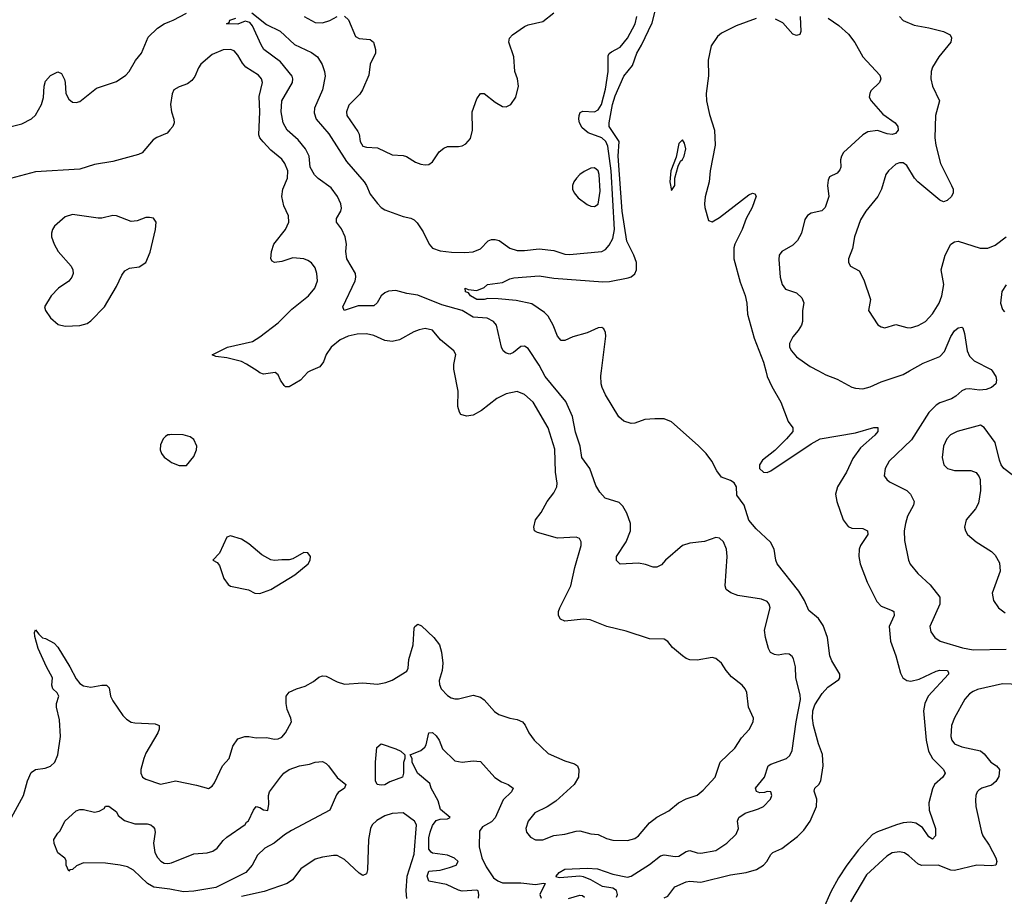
# Model space of a CAD drawing. Header units: inches. Extents: x 1834610 to 2027685, y 642842 to 774116.
# Tile 158 of 256: x 1859183 to 1864540, y 737141 to 741912. Entities that reach past the tile are written whole.
import ezdxf

# ---------------------------------------------------------------- set-up
doc = ezdxf.new("R2010")
doc.units = ezdxf.units.IN
doc.header["$MEASUREMENT"] = 0
for name, color, linetype in [('B8753', 7, 'Continuous'), ('B8754', 7, 'Continuous'), ('B8763', 7, 'Continuous'), ('B8764', 7, 'Continuous')]:
    doc.layers.add(name, color=color, linetype=linetype)

msp = doc.modelspace()

# ---------------------------------------------------------------- linework, layer by layer
at = {"layer": 'B8753', "color": 5}
for points, elevation in [([(1860000, 739653.4), (1859990, 739651.8), (1859976.1, 739643.9), (1859963, 739630), (1859950, 739598), (1859948, 739570), (1859954, 739550), (1859970, 739530.8), (1860000, 739509.8)], 620), ([(1859126.9, 737550), (1859204, 737690), (1859225, 737770), (1859246.3, 737813.7), (1859270, 737830.3), (1859321.3, 737838.7), (1859351.2, 737848.8), (1859374.5, 737870), (1859389.8, 737910.2), (1859404.7, 738010), (1859400.3, 738100.3), (1859382.6, 738170), (1859384.2, 738190), (1859396.9, 738230), (1859387.9, 738247.9), (1859363.7, 738270), (1859358.4, 738290), (1859361.1, 738330), (1859329.1, 738389.1), (1859283.5, 738490), (1859265.6, 738554.4), (1859263.2, 738576.8), (1859268.9, 738591.1), (1859286.8, 738566.8), (1859308.1, 738548.1), (1859324, 738544), (1859370, 738518.8), (1859390, 738497.3), (1859456.2, 738390), (1859490, 738324.4), (1859510, 738298.9), (1859530, 738286.9), (1859570, 738279), (1859630.3, 738290.3), (1859656, 738290), (1859670, 738276), (1859677.7, 738230), (1859690, 738205.5), (1859744.4, 738124.4), (1859764.6, 738104.6), (1859788.9, 738088.9), (1859810, 738084.4), (1859919.5, 738079.5), (1859942.8, 738070), (1859942.4, 738050), (1859935.3, 738030), (1859870, 737919.5), (1859858, 737890), (1859842.4, 737830), (1859842.4, 737810), (1859850.8, 737790), (1859870, 737778), (1859950, 737751.8), (1860000, 737762.4)], 580), ([(1860000, 737180.3), (1859912.7, 737190), (1859878, 737210), (1859802.3, 737282.3), (1859770, 737300.8), (1859730, 737309.8), (1859650, 737320.4), (1859530, 737322.7), (1859492.7, 737307.3), (1859470, 737286), (1859456, 737284), (1859450, 737278), (1859435.3, 737310), (1859435.3, 737335.3), (1859429, 737349), (1859390, 737378), (1859370, 737428), (1859369.4, 737450), (1859390, 737484.7), (1859403.2, 737496.8), (1859429.2, 737550), (1859490, 737606), (1859510, 737613.4), (1859530, 737614), (1859590, 737598), (1859616.4, 737603.6), (1859642, 737618), (1859650, 737632), (1859668.7, 737631.3), (1859710, 737601), (1859719.8, 737579.8), (1859753.9, 737553.9), (1859810, 737535.6), (1859876, 737536), (1859896, 737530), (1859910, 737518.8), (1859916.3, 737510), (1859919.5, 737490), (1859911, 737430), (1859918.6, 737378.6), (1859932.5, 737352.5), (1859951.8, 737331.8), (1859970, 737320.9), (1859990, 737318.5), (1860000, 737320.6)], 560)]:
    msp.add_lwpolyline(points, dxfattribs=dict(at, elevation=elevation))
at = {"layer": 'B8754', "color": 5, "elevation": 580}
for points in [[(1859115, 741325), (1859194.7, 741345.3), (1859248.2, 741371.8), (1859270, 741392.2), (1859302.3, 741450), (1859312.1, 741487.9), (1859316.3, 741550), (1859323.3, 741576.7), (1859350, 741607.7), (1859390, 741627.7), (1859410, 741618.8), (1859426.1, 741586.1), (1859431.3, 741570), (1859434, 741510), (1859450, 741479.3), (1859470, 741463.7), (1859490, 741460.9), (1859510, 741466.7), (1859601.2, 741538.8), (1859710, 741576.1), (1859760.8, 741610), (1859778.9, 741630), (1859813.6, 741690), (1859846.2, 741730), (1859882.5, 741817.5), (1859933.7, 741866.3), (1859969.8, 741890.2), (1860000, 741902.5)], [(1860000, 741312), (1859984.7, 741295.3), (1859930, 741271.8), (1859910, 741258.4), (1859850, 741188.2), (1859830, 741178.9), (1859690, 741141), (1859590, 741123.2), (1859510, 741098.9), (1859270, 741083.5), (1859132.8, 741047.2)]]:
    msp.add_lwpolyline(points, dxfattribs=at)
at = {"layer": 'B8754', "color": 5, "elevation": 620}
msp.add_lwpolyline([(1859470, 740852.3), (1859430, 740838.7), (1859371.8, 740788.2), (1859361.6, 740770), (1859357.1, 740750), (1859357.1, 740730), (1859370.4, 740690), (1859392.2, 740650), (1859462.6, 740570), (1859471.8, 740550), (1859473.4, 740530), (1859467, 740510), (1859451.1, 740488.9), (1859394.9, 740450), (1859354.4, 740410), (1859318.8, 740350), (1859322.8, 740330), (1859350.7, 740290), (1859393.2, 740253.2), (1859430, 740244.9), (1859510, 740248), (1859550, 740259.3), (1859570, 740273), (1859645.1, 740350), (1859710, 740460.7), (1859738.2, 740521.8), (1859755.3, 740544.7), (1859781, 740559), (1859833.2, 740566.8), (1859869.7, 740590.3), (1859893.2, 740646.8), (1859922.4, 740770), (1859926.6, 740810), (1859911.3, 740831.3), (1859890, 740836.2), (1859870, 740834.7), (1859823.2, 740816.8), (1859790, 740813.8), (1859710, 740844.2), (1859690, 740846.2), (1859630, 740831.9), (1859610, 740831.8)], close=True, dxfattribs=at)
at = {"layer": 'B8763', "color": 5}
for points, elevation in [([(1860000, 737762.4), (1860030, 737768.7), (1860145.2, 737745.2), (1860210, 737726.8), (1860230, 737741), (1860242.5, 737757.5), (1860287, 737850), (1860322.7, 737890), (1860342, 737958), (1860370, 737998), (1860408, 738010), (1860430, 738010.4), (1860470, 738003.8), (1860525.2, 738005.2), (1860570, 737996.3), (1860590, 737997.3), (1860610, 738007.7), (1860630, 738030.7), (1860661.6, 738090), (1860658.7, 738110), (1860638.2, 738158.2), (1860632.3, 738190), (1860633.6, 738230), (1860648.6, 738251.4), (1860689.2, 738270), (1860736.2, 738283.8), (1860782, 738310), (1860810, 738334), (1860830, 738340.3), (1860850, 738339.5), (1860910, 738308.2), (1860950, 738295.5), (1861050, 738303.1), (1861130, 738295.8), (1861176.1, 738303.9), (1861210, 738316.4), (1861290, 738365.7), (1861297.4, 738382.6), (1861300.2, 738430), (1861324.8, 738510), (1861330, 738601), (1861333.3, 738610), (1861350, 738622.3), (1861370, 738612.6), (1861435.8, 738550), (1861467, 738510), (1861479, 738470), (1861485.2, 738410), (1861481.3, 738370), (1861464.8, 738315.2), (1861466.4, 738293.6), (1861476.5, 738270), (1861510, 738233.1), (1861530, 738220.8), (1861550, 738215.3), (1861570, 738215.6), (1861650, 738234.6), (1861690, 738224.4), (1861710.2, 738210.2), (1861767, 738147), (1861790, 738130.4), (1861850, 738110.3), (1861890, 738103.7), (1861919.1, 738090), (1861932.7, 738072.7), (1861952.4, 738030), (1861983.1, 737990), (1862058.2, 737918.2), (1862150, 737877.3), (1862202.3, 737862.3), (1862218.4, 737850), (1862226, 737830), (1862223.6, 737790), (1862200.7, 737750), (1862101, 737659), (1862052.2, 737627.8), (1861985.7, 737594.3), (1861949, 737550), (1861936.9, 737510), (1861940.3, 737490), (1861962, 737462), (1861990, 737448.2), (1862030, 737448.5), (1862090, 737471.8), (1862150, 737479.5), (1862210, 737496), (1862230, 737496.9), (1862290, 737480.9), (1862330, 737476.9), (1862375, 737455), (1862410, 737445.8), (1862490, 737445.2), (1862530, 737455.8), (1862550, 737470.3), (1862610, 737540.2), (1862650, 737572.1), (1862714.9, 737605.1), (1862767.3, 737650), (1862810, 737671.5), (1862870, 737690.3), (1862902.3, 737717.7), (1862967.1, 737790), (1862994.7, 737870), (1863073.2, 737946.8), (1863110, 738003), (1863152, 738048), (1863173.3, 738090), (1863175.1, 738110), (1863148.6, 738170), (1863138.7, 738250), (1863130.7, 738270.7), (1863113.6, 738290), (1863055.9, 738335.9), (1863026.9, 738370), (1863001.6, 738410), (1862970, 738435.6), (1862950, 738439.6), (1862870, 738425.6), (1862830, 738427.8), (1862810, 738434.5), (1862790, 738449.5), (1862735.6, 738495.6), (1862710, 738527), (1862690, 738540.7), (1862610, 738542.4), (1862483, 738583), (1862377.2, 738610), (1862286.4, 738646.4), (1862250, 738648.7), (1862150, 738638.4), (1862125.2, 738650), (1862114.5, 738670), (1862115.1, 738690), (1862121.1, 738710), (1862181.1, 738830), (1862202.9, 738930), (1862238.9, 739050), (1862238, 739070), (1862228.1, 739088.1), (1862210, 739096.3), (1862110, 739090.9), (1862001.1, 739121.1), (1861983.7, 739130), (1861979.6, 739150), (1861989.7, 739190), (1862019.7, 739230), (1862052.6, 739290), (1862090, 739336.4), (1862104.8, 739370), (1862107.8, 739390), (1862099.1, 739450), (1862093.9, 739573.9), (1862059.3, 739690), (1861977.6, 739830), (1861930, 739872.1), (1861890, 739887.6), (1861830, 739875.3), (1861778.4, 739850), (1861695.4, 739784.6), (1861650, 739760.3), (1861614, 739754), (1861583.8, 739763.8), (1861575.4, 739775.4), (1861567.3, 739807.3), (1861568.5, 739890), (1861547.3, 740000)], 580), ([(1860765.5, 740000), (1860750, 739993), (1860710.8, 739949.2), (1860650, 739913), (1860630, 739913.6), (1860621.8, 739921.8), (1860602.6, 739950), (1860590, 739979.3), (1860572.3, 739992.3), (1860510, 739983.5), (1860490, 739989.7), (1860474.5, 740000)], 580), ([(1862430, 737135.5), (1862435.8, 737150), (1862430, 737171.8), (1862410, 737185.3), (1862354.5, 737194.5), (1862290.5, 737230.5), (1862250, 737246.2), (1862230, 737249.8), (1862121.1, 737241.1), (1862104.1, 737244.1), (1862101.2, 737250), (1862118.7, 737270), (1862150, 737287.7), (1862270, 737294.7), (1862327.7, 737290), (1862410, 737262), (1862490, 737245.4), (1862510, 737250.3), (1862610, 737314), (1862670, 737361.8), (1862690, 737367.2), (1862750, 737358), (1862770, 737359.1), (1862810, 737385.2), (1862830, 737389.2), (1862870, 737376.9), (1862890, 737375.9), (1862970, 737390.2), (1863029.7, 737430), (1863080.9, 737479.1), (1863094.2, 737510), (1863088.3, 737550), (1863096.3, 737570), (1863130, 737593.2), (1863203.5, 737616.5), (1863229.4, 737630), (1863267.6, 737670), (1863275.1, 737690), (1863269.4, 737709.4), (1863250, 737710.9), (1863235.1, 737704.9), (1863210, 737703.1), (1863191.2, 737711.2), (1863187, 737730), (1863235.8, 737790), (1863256, 737850), (1863270, 737859.7), (1863355.6, 737890), (1863372.8, 737907.2), (1863385.8, 737934.2), (1863407.5, 738090), (1863431.8, 738211.8), (1863430, 738237), (1863405.5, 738330), (1863403.8, 738390), (1863393.4, 738433.4), (1863386, 738446), (1863370, 738458.7), (1863350, 738460.5), (1863310, 738454), (1863290, 738456.9), (1863268.3, 738468.3), (1863256.4, 738490), (1863240.3, 738550), (1863235.6, 738590), (1863266.9, 738710), (1863261.3, 738730), (1863250, 738745.1), (1863218.4, 738758.4), (1863090, 738778.3), (1863052.3, 738792.3), (1863027.3, 738810), (1863020.7, 738830), (1863032, 738990), (1863029.6, 739030), (1863011.8, 739070), (1862990, 739089.4), (1862970, 739094.5), (1862908.6, 739071.4), (1862830, 739062.4), (1862790, 739049.6), (1862696.3, 738970), (1862675.2, 738944.8), (1862650, 738931.5), (1862630, 738932.8), (1862587.3, 738947.3), (1862550, 738953.7), (1862450, 738949.4), (1862430, 738969), (1862429.6, 738990), (1862482.6, 739070), (1862506.9, 739130), (1862506.3, 739170), (1862486, 739226), (1862463.9, 739263.9), (1862443.9, 739283.9), (1862368.5, 739308.5), (1862340.4, 739340.4), (1862317.3, 739377.3), (1862285.3, 739470), (1862241.6, 739530), (1862233.1, 739590), (1862207.8, 739667.8), (1862191.4, 739751.4), (1862154.1, 739834.1), (1862041.9, 739970), (1862026.2, 740000)], 560), ([(1862690, 737133), (1862710, 737141.8), (1862748.1, 737191.9), (1862810, 737219.4), (1862830, 737223), (1862890, 737217.6), (1863050, 737258), (1863136, 737270), (1863192.7, 737287.3), (1863230, 737310.3), (1863248.6, 737330), (1863270, 737368.4), (1863281.3, 737378.7), (1863330, 737400.7), (1863414.4, 737465.6), (1863450, 737501), (1863483.6, 737550), (1863518, 737630), (1863520.7, 737670), (1863506.3, 737713.7), (1863509.4, 737730), (1863530.7, 737749.3), (1863542, 737770), (1863555.3, 737850), (1863551.7, 737911.7), (1863529.7, 737970.3), (1863501.4, 738070), (1863496.7, 738110), (1863498.9, 738150), (1863510, 738183.6), (1863550, 738244.9), (1863580.1, 738279.9), (1863639.5, 738320.5), (1863645.2, 738330), (1863646, 738350), (1863602.3, 738422.3), (1863591.3, 738450), (1863577.4, 738550), (1863555, 738615), (1863530, 738653.3), (1863477.2, 738697.2), (1863453.7, 738750), (1863421.7, 738801.7), (1863305.1, 738950), (1863296.9, 738970), (1863288.4, 739030), (1863269, 739069), (1863190, 739141.2), (1863150, 739188.8), (1863125.2, 739270), (1863084.6, 739324.6), (1863083.5, 739370), (1863071.2, 739391.2), (1863050, 739404.6), (1863002.4, 739422.4), (1862976.7, 739456.7), (1862949.5, 739510), (1862917.6, 739550), (1862875.3, 739595.3), (1862730, 739722.8), (1862690, 739739.2), (1862639.5, 739740.5), (1862584.2, 739735.8), (1862530, 739716.5), (1862510, 739713.9), (1862470, 739726), (1862442.4, 739750), (1862370, 739870.9), (1862351.6, 739910), (1862347.5, 739930), (1862345.9, 739974.1), (1862349, 740000)], 540), ([(1863242.4, 740000), (1863250.1, 739970.1), (1863275.2, 739915.2), (1863323.9, 739830), (1863364.7, 739724.7), (1863390.3, 739690), (1863388.9, 739670), (1863355.4, 739630), (1863292.3, 739567.7), (1863224.5, 739515.5), (1863208.5, 739490), (1863208.4, 739470), (1863230, 739448.6), (1863250, 739448.3), (1863270, 739456), (1863490, 739603.2), (1863538.4, 739630), (1863730, 739662.8), (1863830, 739692), (1863852.5, 739692.5), (1863853, 739670), (1863836.4, 739650), (1863758.7, 739581.3), (1863716.6, 739523.4), (1863681.8, 739450), (1863632.2, 739370), (1863622.6, 739330), (1863628.3, 739290), (1863663.5, 739190), (1863690, 739154), (1863710, 739145.2), (1863770, 739143.1), (1863796.4, 739130), (1863797.4, 739110), (1863758, 739050), (1863751.1, 739030), (1863749.3, 738990.7), (1863756.3, 738950), (1863794.1, 738850), (1863845.8, 738745.8), (1863870, 738719.8), (1863930, 738696.9), (1863938.3, 738690), (1863941.2, 738670), (1863914.6, 738610), (1863920.4, 738530), (1863950.1, 738450), (1863976, 738356), (1863988.8, 738330), (1864010, 738315), (1864031.8, 738311.8), (1864077.2, 738322.8), (1864170, 738366.6), (1864190, 738371.9), (1864230.7, 738370), (1864236.2, 738356.2), (1864236.5, 738350), (1864126.6, 738230), (1864107.2, 738190), (1864100.6, 738150), (1864115.4, 737990), (1864127.3, 737930), (1864149.5, 737890), (1864210.2, 737830), (1864218.6, 737810), (1864205.5, 737790), (1864160.9, 737750), (1864150, 737725.6), (1864129.5, 737650), (1864132.1, 737610), (1864165.7, 737510), (1864165.5, 737470), (1864150, 737452.3), (1864130, 737463.6), (1864095.3, 737515.3), (1864058, 737538), (1864030, 737544.1), (1863990, 737540.4), (1863952.9, 737530), (1863850, 737491.7), (1863823.5, 737476.5), (1863746.8, 737393.2), (1863682.7, 737310), (1863638.1, 737241.9), (1863595.6, 737164.4), (1863554.4, 737070)], 540), ([(1863529.7, 740000), (1863570, 739979.5), (1863630, 739955.8), (1863710, 739912.2), (1863730, 739905.7), (1863770, 739903.1), (1863810, 739912.9), (1863870, 739940.6), (1863990, 739980.2), (1864024.8, 740000)], 560), ([(1864474.2, 740000), (1864494, 739970), (1864497.3, 739950), (1864493.4, 739930), (1864471, 739910), (1864440.9, 739899.1), (1864404.9, 739895.1), (1864350, 739903.1), (1864330, 739901.8), (1864310, 739892.9), (1864276.9, 739863.1), (1864252.1, 739847.9), (1864190, 739826.8), (1864170, 739814.8), (1864130, 739773.5), (1864035.6, 739624.4), (1863913.8, 739510), (1863891.5, 739470), (1863887, 739430), (1863900.5, 739410), (1863916.5, 739396.5), (1864010, 739348.9), (1864030.3, 739330), (1864050.2, 739290.2), (1864046.5, 739270), (1864013.6, 739210), (1864001.8, 739170), (1863995.8, 739130), (1863997.8, 739077.8), (1864019.5, 738970), (1864028, 738948), (1864070, 738897.1), (1864136.3, 738836.3), (1864188.9, 738768.9), (1864190.2, 738730), (1864134.9, 738610), (1864139.9, 738579.9), (1864162, 738550), (1864191, 738530), (1864313.6, 738493.6), (1864370, 738482.2), (1864550, 738486.1)], 560), ([(1864680.6, 739360.6), (1864536.9, 739470), (1864522.6, 739490), (1864513.8, 739513.8), (1864490.8, 739610), (1864430, 739691.6), (1864410, 739704.7), (1864284, 739670), (1864247.3, 739652.7), (1864227.6, 739630), (1864208.6, 739591.4), (1864202.3, 739530), (1864210.4, 739490), (1864230.6, 739470), (1864270, 739459.1), (1864357.5, 739457.5), (1864386.6, 739446.6), (1864403.8, 739423.8), (1864408.8, 739408.8), (1864410.3, 739350.3), (1864400.3, 739279.7), (1864384.4, 739250), (1864332.7, 739190), (1864323.8, 739150), (1864328.2, 739130), (1864339.1, 739110), (1864387.3, 739070), (1864470, 739018), (1864490, 738997.6), (1864514.9, 738954.9), (1864518.6, 738910), (1864473.7, 738790), (1864481.3, 738750), (1864508.2, 738710), (1864544.4, 738684.4)], 580), ([(1860000, 739509.8), (1860010, 739502.8), (1860050, 739486), (1860090, 739484.7), (1860130, 739534), (1860144.7, 739570), (1860146.3, 739590), (1860130, 739626.6), (1860110, 739642.4), (1860072.4, 739652.4), (1860010, 739655.1), (1860000, 739653.4)], 620), ([(1864670, 738292.5), (1864530, 738298), (1864394.3, 738265.7), (1864370, 738255.3), (1864350, 738242), (1864325.7, 738214.3), (1864270, 738111.6), (1864253.7, 738070), (1864249.3, 738010), (1864254.7, 737990), (1864270, 737970.3), (1864310, 737954), (1864411.6, 737931.6), (1864430, 737915.8), (1864467.2, 737870), (1864498.4, 737850), (1864514.7, 737830), (1864510, 737792.7), (1864494.6, 737765.4), (1864470, 737746.4), (1864417.3, 737730), (1864401.2, 737718.8), (1864392.4, 737710), (1864384.9, 737690), (1864383.4, 737663.4), (1864385.3, 737630), (1864416, 737490), (1864422.8, 737470), (1864458.6, 737418.6), (1864493.4, 737350), (1864500.3, 737330), (1864493.4, 737310), (1864470, 737305.7), (1864390, 737309.3), (1864270, 737281.1), (1864250, 737282.5), (1864181.2, 737310), (1864089.2, 737309.2), (1864070, 737318), (1864021.1, 737361.1), (1863996.5, 737376.5), (1863970, 737383.1), (1863930, 737377.2), (1863900.7, 737359.3), (1863790, 737257.2), (1863704, 737110)], 560), ([(1861679, 737130), (1861682, 737150), (1861678, 737170), (1861670, 737174), (1861590, 737169.2), (1861570, 737174), (1861505.6, 737205.6), (1861410, 737223.7), (1861399.7, 737250), (1861410, 737277.1), (1861470, 737283), (1861522.5, 737297.5), (1861558, 737310), (1861568, 737330), (1861548.9, 737348.9), (1861510, 737364), (1861430, 737376), (1861421.2, 737381.2), (1861410, 737398), (1861410, 737458), (1861415.6, 737490), (1861430, 737526), (1861450, 737553.4), (1861470, 737561), (1861510, 737562), (1861526, 737570), (1861472.9, 737612.9), (1861460.1, 737660.1), (1861421.2, 737730), (1861415.3, 737755.3), (1861348, 737810), (1861318, 737870), (1861318, 737890), (1861308, 737910), (1861366.3, 737933.7), (1861388.2, 737951.8), (1861395.6, 737964.4), (1861410, 738030.7), (1861430, 738032.7), (1861450, 738014.4), (1861465.5, 737990), (1861483.4, 737943.4), (1861550, 737878), (1861590, 737870.3), (1861650, 737878.6), (1861690, 737874), (1861768.2, 737788.2), (1861804.6, 737764.6), (1861840.7, 737750), (1861868, 737730), (1861859.5, 737710), (1861814.4, 737665.6), (1861770, 737567.8), (1861750, 737546.6), (1861701.7, 737518.3), (1861684.9, 737495.1), (1861683, 737410), (1861698.4, 737350), (1861721.2, 737301.2), (1861761.8, 737241.8), (1861784.2, 737224.2), (1861810, 737213.7), (1861910, 737214.7), (1861990, 737204.9), (1862033, 737213), (1862042, 737210), (1862014, 737150), (1862021, 737130)], 560), ([(1860000, 737320.6), (1860010, 737322.8), (1860130, 737372.1), (1860202.7, 737377.3), (1860234.1, 737385.9), (1860258, 737402), (1860290, 737443.8), (1860310, 737462.4), (1860409.1, 737530.9), (1860416.4, 737543.6), (1860428.7, 737551.3), (1860455.3, 737610), (1860469, 737630), (1860490, 737624.7), (1860510, 737611.3), (1860533.2, 737606.8), (1860538, 737642), (1860536.2, 737690), (1860542, 737710), (1860602, 737790), (1860621.1, 737810), (1860650, 737830.2), (1860706, 737850), (1860759.8, 737860.2), (1860790, 737871.1), (1860830, 737874.2), (1860850, 737863.7), (1860863.7, 737850), (1860910, 737786.8), (1860958, 737750), (1860951, 737730), (1860915.2, 737704.8), (1860906.4, 737693.6), (1860870, 737609.7), (1860661.4, 737498.6), (1860624.4, 737475.6), (1860567.7, 737430), (1860516.9, 737403.1), (1860476.2, 737363.8), (1860448.4, 737310), (1860413.1, 737270), (1860250, 737188.5), (1860130, 737168.1), (1860075.1, 737164.9), (1860000.3, 737180.3), (1860000, 737180.3)], 560), ([(1861289.2, 737129.2), (1861285.2, 737170), (1861290.5, 737250), (1861329.4, 737370.6), (1861342.1, 737530), (1861330.5, 737550), (1861270, 737595.5), (1861210, 737591.7), (1861170, 737579.3), (1861126, 737554), (1861101.5, 737530), (1861091, 737509), (1861081, 737450), (1861075.9, 737284.1), (1861070, 737262.7), (1861050, 737254), (1861030, 737266.3), (1860950, 737341.7), (1860910, 737362), (1860890, 737362), (1860830, 737354), (1860790, 737342.6), (1860713.7, 737290), (1860667.2, 737230), (1860639.1, 737210), (1860513.3, 737166.7), (1860390, 737139.3)], 580), ([(1862170, 737128.4), (1862230, 737146.7), (1862244.4, 737144.4), (1862255.8, 737135.8)], 560)]:
    msp.add_lwpolyline(points, dxfattribs=dict(at, elevation=elevation))
for points, elevation in [([(1860330, 739102), (1860310, 739095.3), (1860270.8, 739009.2), (1860234, 738970), (1860256.9, 738956.9), (1860270, 738942), (1860294, 738870), (1860317.2, 738837.2), (1860330, 738828.8), (1860428, 738808), (1860462, 738790), (1860490, 738788.7), (1860550, 738810.4), (1860679.3, 738890), (1860752, 738950), (1860762.7, 738970), (1860766, 738990), (1860751, 739011), (1860730, 739011.6), (1860670, 738978), (1860650, 738972), (1860610, 738973), (1860570, 738967.6), (1860550, 738971.9), (1860500, 739000), (1860430, 739059.3), (1860390, 739085.2)], 620), ([(1861150, 737745.4), (1861129, 737750), (1861119.3, 737770), (1861119.3, 737870), (1861126.6, 737950), (1861150, 737970.3), (1861230, 737943.8), (1861257.3, 737930), (1861278, 737910), (1861278, 737890), (1861271.6, 737868.4), (1861271.3, 737810), (1861266, 737790), (1861197, 737763), (1861170, 737747.4)], 560)]:
    msp.add_lwpolyline(points, close=True, dxfattribs=dict(at, elevation=elevation))
at = {"layer": 'B8764', "color": 5}
for points, elevation in [([(1862349, 740000), (1862372.4, 740190), (1862369.8, 740209.8), (1862360.7, 740230), (1862350, 740237.4), (1862330, 740235.6), (1862270, 740207.7), (1862193.4, 740186.6), (1862150, 740165.1), (1862130, 740165.6), (1862110, 740189.4), (1862086.3, 740250), (1862058.7, 740298.7), (1862038.4, 740318.4), (1861970, 740366), (1861884.4, 740384.4), (1861787.1, 740392.9), (1861730, 740395.1), (1861710, 740389.9), (1861670, 740389.9), (1861635.1, 740410), (1861625.1, 740425.1), (1861608.7, 740431.3), (1861606, 740450), (1861623.6, 740443.6), (1861670, 740438.8), (1861710, 740454.8), (1861729, 740470), (1861810, 740481.7), (1861850, 740501.8), (1861872.3, 740507.7), (1862010, 740518.3), (1862090, 740505.3), (1862355.3, 740484.7), (1862392.9, 740487.1), (1862493.1, 740506.9), (1862510, 740512), (1862530.8, 740529.2), (1862539.3, 740550), (1862539.6, 740590), (1862525, 740630), (1862486.3, 740706.3), (1862460.9, 740870), (1862439.1, 741170), (1862443.9, 741250), (1862390.3, 741330), (1862390.3, 741350), (1862407.8, 741450), (1862423, 741497), (1862470, 741604.9), (1862516.5, 741663.5), (1862541.4, 741730), (1862566.8, 741773.2), (1862624.1, 741895.9), (1862654, 742010)], 540), ([(1860000, 741902.5), (1860018.4, 741910), (1860090, 741948.4)], 580), ([(1862026.2, 740000), (1862010, 740031.1), (1861950, 740121.6), (1861930, 740134.3), (1861910, 740132.6), (1861870, 740100.5), (1861850, 740091), (1861830, 740097.2), (1861813.7, 740110), (1861805, 740130), (1861776.8, 740250), (1861761.3, 740270), (1861726.8, 740286.8), (1861650, 740293.2), (1861590.9, 740330), (1861480.8, 740360.8), (1861350, 740413.2), (1861290, 740422), (1861230, 740437.9), (1861190, 740435.3), (1861170, 740426.3), (1861150.2, 740410), (1861128.4, 740371.6), (1861110, 740354.3), (1861024.8, 740355.2), (1860949, 740330), (1860940.5, 740350), (1861008.3, 740490), (1861012.6, 740510), (1861009.8, 740530), (1860963, 740610), (1860957.6, 740650), (1860961.9, 740690), (1860953.3, 740730), (1860933.9, 740773.9), (1860907.6, 740810), (1860907, 740830), (1860929.8, 740870), (1860933.9, 740886.1), (1860931, 740910), (1860911.9, 740950), (1860877, 740997), (1860807, 741047), (1860787.4, 741067.4), (1860763.2, 741110), (1860757.3, 741170), (1860737.5, 741210), (1860697.6, 741257.6), (1860639.3, 741310), (1860615.8, 741350), (1860605.9, 741410), (1860609.9, 741470), (1860668.3, 741570), (1860669.8, 741590), (1860664.9, 741604.9), (1860602.3, 741682.3), (1860512.3, 741750), (1860496.2, 741776.2), (1860450, 741879), (1860436.1, 741896.1), (1860410, 741903.7), (1860370, 741887.6), (1860308.7, 741890), (1860323.1, 741896.9), (1860326, 741910), (1860359.2, 741920.8)], 560), ([(1860446.8, 741950), (1860526, 741886), (1860599.5, 741850), (1860677.5, 741777.5), (1860770, 741732.8), (1860802.6, 741710), (1860828.6, 741668.6), (1860842.3, 741630), (1860845.4, 741605.4), (1860831.3, 741530), (1860787.9, 741430), (1860785.7, 741405.7), (1860796.4, 741370), (1860865.4, 741290), (1860960.8, 741140.8), (1861056.6, 741030), (1861070.2, 741010), (1861090, 740962.3), (1861130, 740911.3), (1861150, 740890.2), (1861170, 740877.7), (1861270, 740840.3), (1861311.7, 740831.7), (1861330, 740822), (1861346, 740806), (1861378, 740758), (1861411.1, 740691.1), (1861430, 740668.9), (1861470, 740654.9), (1861533.1, 740646.9), (1861604.5, 740644.5), (1861650, 740649.1), (1861690, 740665.7), (1861732, 740708), (1861750, 740714.9), (1861770, 740715.8), (1861792.7, 740710), (1861850, 740668.1), (1861890, 740656.2), (1861930, 740655.2), (1862010, 740664.3), (1862090, 740656.1), (1862150, 740636.5), (1862174.1, 740634.1), (1862350, 740650.3), (1862370, 740660.9), (1862390, 740684.4), (1862410, 740721.3), (1862418.5, 740770), (1862401.4, 741090), (1862383.2, 741223.2), (1862372.4, 741250), (1862350, 741269.4), (1862276, 741296), (1862242.8, 741322.8), (1862229.7, 741350.3), (1862225.1, 741370), (1862226.6, 741390), (1862233.2, 741406.8), (1862246.2, 741413.8), (1862310, 741410.2), (1862330, 741421.7), (1862348.1, 741450), (1862370, 741534.4), (1862385, 741630), (1862384.2, 741715.8), (1862391, 741729), (1862402.3, 741737.7), (1862450, 741762.4), (1862490, 741810.8), (1862531.1, 741890), (1862541.3, 741930)], 560), ([(1860730.4, 741930), (1860790, 741896.9), (1860830, 741895.3), (1860870, 741908.5), (1860910, 741930.4)], 580), ([(1860950, 741930.6), (1860971.6, 741911.6), (1861010, 741820.5), (1861030.3, 741810.3), (1861090, 741803.8), (1861107.7, 741790), (1861119.5, 741750), (1861119.5, 741730), (1861090.3, 741670), (1861082, 741610), (1861048.5, 741530), (1861033.9, 741506.1), (1860973.8, 741446.2), (1860961.6, 741410), (1860963.8, 741390), (1861023, 741303), (1861029.3, 741289.3), (1861035.6, 741250), (1861050, 741224.2), (1861070, 741217.7), (1861130, 741214), (1861210, 741176.5), (1861270, 741172.4), (1861286.9, 741166.9), (1861336.7, 741136.7), (1861365.1, 741125.1), (1861390, 741121.6), (1861410, 741124.4), (1861430, 741139.1), (1861466.3, 741193.7), (1861490, 741213.4), (1861510, 741222), (1861570, 741221.6), (1861590, 741226), (1861610, 741236.3), (1861635.4, 741264.6), (1861647.6, 741310), (1861645.1, 741410), (1861670, 741482), (1861690, 741511), (1861710, 741511.3), (1861770, 741464), (1861810, 741439.1), (1861830, 741437.3), (1861856, 741450), (1861882.9, 741490), (1861896.3, 741550), (1861891.1, 741590), (1861878, 741630), (1861871.3, 741710), (1861845.1, 741790), (1861848, 741812), (1861865.2, 741830), (1861930, 741874.9), (1861950, 741884.4), (1862030, 741901.6), (1862089.4, 741950)], 580), ([(1863190, 741918.5), (1863081.7, 741878.3), (1863001.6, 741838.4), (1862979, 741821), (1862945.3, 741770), (1862929, 741691), (1862930, 741606), (1862918.4, 741510), (1862919.1, 741470), (1862936.1, 741396.1), (1862962.6, 741310), (1862967.2, 741230), (1862940.2, 741090), (1862934, 741030), (1862911.8, 740948.2), (1862908.2, 740910), (1862911.1, 740890), (1862930, 740818.8), (1862950, 740812), (1862990, 740834.9), (1863150, 740958.7), (1863170, 740967.7), (1863183.5, 740963.5), (1863190, 740952), (1863167.7, 740890), (1863134.9, 740830), (1863113.8, 740770), (1863073.2, 740690), (1863068.2, 740670), (1863068, 740610), (1863103.6, 740483.6), (1863130, 740410.8), (1863139.7, 740370), (1863142.6, 740310), (1863178.7, 740178.7), (1863230, 740048.2), (1863242.4, 740000)], 540), ([(1863429.1, 741930), (1863432.7, 741847.3), (1863428.5, 741831.5), (1863410, 741826), (1863390, 741833.5), (1863334.7, 741894.7), (1863295.7, 741915.7)], 540), ([(1863581.1, 741921.1), (1863640, 741880), (1863692.7, 741832.7), (1863727.6, 741787.6), (1863770.3, 741710), (1863863, 741610), (1863867.7, 741590), (1863860.7, 741570), (1863814.9, 741525.1), (1863807.7, 741510), (1863805.5, 741490), (1863816.3, 741470), (1863878.6, 741398.6), (1863946.3, 741350), (1863961.3, 741330), (1863962.3, 741310), (1863947.5, 741292.5), (1863930, 741287.1), (1863903.7, 741290), (1863850, 741308.7), (1863797.7, 741302.3), (1863770, 741286), (1863664.7, 741190), (1863653.6, 741170), (1863649.1, 741150), (1863650.3, 741110), (1863645.5, 741094.5), (1863630, 741077), (1863590, 741056), (1863581.4, 741038.6), (1863578.7, 741010), (1863584.7, 740950), (1863564.9, 740890), (1863548.1, 740871.9), (1863490, 740858.7), (1863470, 740846.6), (1863454.9, 740825.1), (1863436.9, 740750), (1863414.6, 740710), (1863390, 740685.1), (1863330.2, 740649.8), (1863315.8, 740630), (1863313.3, 740606.7), (1863320.9, 740510), (1863332.2, 740470), (1863350, 740445.3), (1863410, 740424.9), (1863438.2, 740398.2), (1863450.2, 740370.2), (1863441.6, 740330), (1863441.8, 740270), (1863436.9, 740250), (1863419.3, 740220.7), (1863390, 740186.6), (1863372.4, 740150), (1863372.4, 740130), (1863381.6, 740110), (1863410, 740077.1), (1863483.6, 740023.6), (1863529.7, 740000)], 560), ([(1863970.4, 741930), (1863990, 741907), (1864050, 741881.5), (1864130, 741867.7), (1864210, 741847.2), (1864244.9, 741830), (1864253.5, 741813.5), (1864248.7, 741790), (1864184.6, 741710), (1864150, 741654.5), (1864143.2, 741630), (1864140.2, 741590), (1864148.9, 741550), (1864187.4, 741470), (1864165.2, 741390), (1864162.2, 741270), (1864168.5, 741230), (1864193.7, 741130), (1864253.7, 741010), (1864261.3, 740990), (1864262.4, 740970), (1864253, 740950), (1864230, 740927.3), (1864210, 740921.6), (1864190, 740929.7), (1864069.8, 741030), (1864051.7, 741050), (1864010, 741117.7), (1863990, 741132.3), (1863970, 741133.7), (1863950, 741126.6), (1863910.3, 741090), (1863895.3, 741070), (1863872, 740990), (1863853, 740950), (1863786, 740870), (1863757.4, 740822.6), (1863725.2, 740730), (1863713.9, 740666.1), (1863693, 740610), (1863693.4, 740590), (1863704, 740570), (1863750, 740544.4), (1863776.7, 740496.7), (1863812.9, 740390), (1863800.7, 740330), (1863851.5, 740251.5), (1863870, 740239.5), (1863890, 740234.6), (1863950, 740253.7), (1864010, 740236.5), (1864030, 740235.8), (1864072.4, 740247.6), (1864111.3, 740268.7), (1864150, 740310.3), (1864185.7, 740370), (1864200.7, 740410), (1864210.8, 740470), (1864196.4, 740550), (1864218, 740630), (1864250, 740690.3), (1864270, 740703.7), (1864290, 740706.4), (1864408.8, 740668.8), (1864450, 740668.4), (1864490, 740685.2), (1864550, 740730.2)], 580), ([(1860474.5, 740000), (1860417.8, 740037.8), (1860390, 740050.8), (1860310, 740072.1), (1860250, 740078), (1860230, 740088.7), (1860314.5, 740130), (1860450, 740161), (1860490, 740186.3), (1860590, 740261.7), (1860663.5, 740336.5), (1860755.4, 740410), (1860788.3, 740450), (1860802.6, 740490), (1860799.7, 740530), (1860790, 740561.2), (1860770, 740589.4), (1860750, 740601.6), (1860729.7, 740609.7), (1860670, 740615.8), (1860610, 740595.1), (1860569.8, 740589.8), (1860556.9, 740596.9), (1860549.7, 740609.7), (1860553.5, 740650), (1860566.4, 740690), (1860629.8, 740770), (1860648.4, 740810), (1860645.4, 740845.4), (1860619.8, 740899.8), (1860609.8, 740950), (1860614.2, 740990), (1860639.8, 741050), (1860642, 741090), (1860626.2, 741130), (1860610, 741153.5), (1860550, 741202.7), (1860507.2, 741247.2), (1860489.9, 741269.9), (1860485.1, 741285.1), (1860489.8, 741410), (1860486.7, 741493.3), (1860504.2, 741570), (1860499.6, 741590), (1860481.6, 741610), (1860413.3, 741653.3), (1860395.1, 741675.1), (1860370, 741719.6), (1860350, 741742.6), (1860330, 741750.8), (1860290, 741748.8), (1860230, 741723.5), (1860169.1, 741670), (1860156, 741650), (1860136.7, 741603.3), (1860119.7, 741580.3), (1860096.5, 741563.5), (1860050, 741546.2), (1860022.6, 741530), (1860011.9, 741508.1), (1860003.7, 741450), (1860009.4, 741410), (1860022.2, 741370), (1860023.6, 741350), (1860016.5, 741330), (1860000, 741312)], 580), ([(1864550, 740469.7), (1864527.5, 740432.5), (1864518.9, 740370), (1864530, 740334.9), (1864541.7, 740321.7)], 580), ([(1861547.3, 740000), (1861545.3, 740010), (1861544.9, 740035.1), (1861555.6, 740090), (1861545.6, 740110), (1861472.8, 740170), (1861430, 740223), (1861390, 740231), (1861356.7, 740223.3), (1861327.3, 740212.7), (1861250, 740169.7), (1861210, 740160.4), (1861170, 740166.4), (1861110, 740193), (1861070, 740202), (1861019.5, 740200.5), (1860970, 740189.7), (1860926.4, 740170), (1860878, 740130), (1860850.4, 740090), (1860835.8, 740050), (1860816.9, 740023.1), (1860765.5, 740000)], 580), ([(1864024.8, 740000), (1864098.1, 740041.9), (1864190, 740078.6), (1864214.7, 740105.3), (1864250, 740188.2), (1864270, 740219.3), (1864290, 740235.5), (1864310, 740238.8), (1864314.2, 740234.2), (1864323.9, 740203.9), (1864337.5, 740110), (1864350, 740081.3), (1864375.5, 740055.5), (1864468.5, 740008.5), (1864474.2, 740000)], 560)]:
    msp.add_lwpolyline(points, dxfattribs=dict(at, elevation=elevation))
for points, elevation in [([(1862790, 741258), (1862770, 741238), (1862755.3, 741164.7), (1862725.5, 741090), (1862720.7, 741030), (1862730, 740982), (1862748, 741010), (1862748, 741050), (1862765.2, 741114.8), (1862778, 741142), (1862790, 741152), (1862799, 741170), (1862808.4, 741208.4), (1862800.2, 741240.2)], 540), ([(1862310, 741105.4), (1862290, 741103.5), (1862253.8, 741086.2), (1862230.3, 741069.7), (1862212.7, 741050), (1862198, 741030), (1862190.5, 741010), (1862190.5, 740990), (1862199.1, 740970), (1862222.5, 740942.5), (1862270, 740906), (1862290, 740897.1), (1862310, 740894.9), (1862330, 740908.2), (1862341.7, 740978.3), (1862335.7, 741070), (1862330, 741089.6)], 580)]:
    msp.add_lwpolyline(points, close=True, dxfattribs=dict(at, elevation=elevation))

doc.saveas('drawing.dxf')
